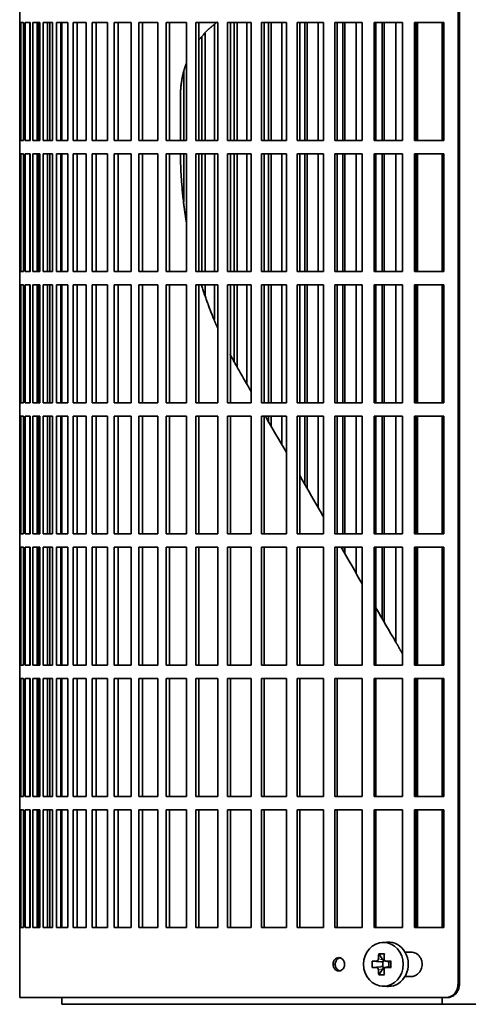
# Model space of a CAD drawing. Header units: millimetres. Extents: x 436 to 1321, y -1379 to 1435.
# Tile 11 of 27: x 443 to 544, y -100 to 121. Entities that reach past the tile are written whole.
import ezdxf

# ---------------------------------------------------------------- set-up
doc = ezdxf.new("R2010")
doc.units = ezdxf.units.MM
for name, color, linetype in [('M5X8_UNI7687', 7, 'Continuous'), ('VSI344-454_FILTR', 7, 'Continuous'), ('VSI344-454_SUPPO', 7, 'Continuous')]:
    doc.layers.add(name, color=color, linetype=linetype)

# ---------------------------------------------------------------- blocks, each defined once
blk = doc.blocks.new('SE')
at = {"layer": 'M5X8_UNI7687', "color": 7, "linetype": 'Continuous', "lineweight": 35}
for p, q in [((525.63, -86.49), (524.58, -86.56)), ((523.79, -89.15), (524.7, -90.45)), ((524.84, -90.73), (525.33, -90.73)), ((525.33, -90.76), (526.08, -90.95)), ((522.31, -90.79), (524.25, -90.95)), ((522.31, -92.17), (524.25, -92.02)), ((523.79, -93.82), (524.7, -92.51)), ((524.67, -92.05), (524.67, -90.92)), ((525.35, -92.23), (524.84, -92.23)), ((526.08, -92.01), (525.33, -92.21)), ((526.03, -90.94), (526.03, -92.03)), ((526.54, -90.79), (526.12, -90.95)), ((526.54, -92.17), (526.12, -92.02)), ((524.58, -96.4), (525.63, -96.47))]:
    blk.add_line(p, q, dxfattribs=at)
at = {"layer": 'M5X8_UNI7687', "color": 4, "linetype": 'Continuous', "lineweight": 9}
for p, q in [((523.69, -90.27), (524.7, -90.45)), ((524.25, -90.95), (523.24, -90.77)), ((523.24, -92.19), (524.25, -92.02)), ((524.7, -92.51), (523.69, -92.69)), ((525.43, -90.77), (526.12, -90.95)), ((526.12, -92.02), (525.43, -92.19))]:
    blk.add_line(p, q, dxfattribs=at)
at = {"layer": 'M5X8_UNI7687', "color": 7, "linetype": 'Continuous', "lineweight": 35}
for centre, radius, start, end in [((532.89, -91.48), 10.6, 176.2556, 183.7444), ((477.18, -91.48), 49.36, 359.1963, 0.8037)]:
    blk.add_arc(centre, radius, start, end, dxfattribs=at)
blk.add_ellipse((524.84, -91.48), major_axis=(0, -4.93), ratio=0.906308, dxfattribs=at)
for centre, major_axis, ratio, start_param, end_param in [((525.9, -91.48), (0, -5), 0.906308, 0, 3.201231), ((528.66, -91.48), (0, 10), 0.5, 1.335108, 1.449667), ((527.59, -94.55), (-8.86, 2.7), 0.529916, -1.123958, -0.974266), ((524.44, -90.48), (0.019, -0.502), 0.906042, 0.483343, 1.010141), ((524.24, -90.44), (0.561, -0.512), 0.450112, 0.58713, 1.105331), ((528.37, -91.48), (0, 10), 0.34202, 1.335108, 1.449667), ((528.52, -91.64), (-9.99, 0.37), 0.07899, -1.011873, -0.897313), ((528.52, -91.33), (-9.99, -0.37), 0.07899, 0.897313, 1.011873), ((528.66, -91.48), (0, -10), 0.5, -1.449667, -1.335108), ((524.24, -90.44), (0.85, -0.111), 0.58208, 4.795805, 5.314006), ((524.24, -92.52), (0.85, 0.111), 0.58208, 0.96918, 1.487381), ((524.44, -92.48), (0.019, 0.502), 0.906042, 5.273044, 5.799842), ((524.24, -92.52), (0.561, 0.512), 0.450112, 5.177855, 5.696055), ((528.37, -91.48), (0, -10), 0.34202, -1.449667, -1.335108), ((528.52, -91.64), (-9.99, 0.37), 0.07899, -1.36869, -1.254131), ((528.52, -91.33), (-9.99, -0.37), 0.07899, 1.254131, 1.36869), ((526.12, -90.44), (0.03, 0.507), 0.355475, 3.073309, 3.29989), ((526.12, -92.52), (0.03, -0.507), 0.355475, 2.983295, 3.209876), ((527.59, -88.42), (-8.86, -2.7), 0.529916, 0.974266, 1.123958), ((525.9, -91.48), (0, -5), 0.906308, 6.223547, 6.283185)]:
    blk.add_ellipse(centre, major_axis=major_axis, ratio=ratio, start_param=start_param, end_param=end_param, dxfattribs=at)
for points in [[(523.24, -90.77), (523.26, -90.77), (523.29, -90.77), (523.33, -90.76), (523.37, -90.75), (523.4, -90.73), (523.44, -90.71), (523.48, -90.69), (523.52, -90.66), (523.55, -90.62), (523.58, -90.59), (523.61, -90.55), (523.63, -90.51), (523.65, -90.46), (523.67, -90.42), (523.68, -90.37), (523.69, -90.33), (523.69, -90.29), (523.69, -90.27)], [(524.98, -90.27), (524.98, -90.29), (524.98, -90.33), (524.98, -90.37), (524.99, -90.42), (525.01, -90.46), (525.02, -90.51), (525.05, -90.55), (525.07, -90.59), (525.1, -90.62), (525.14, -90.66), (525.17, -90.69), (525.21, -90.71), (525.25, -90.73), (525.29, -90.75), (525.34, -90.76), (525.38, -90.77), (525.41, -90.77), (525.43, -90.77)], [(523.69, -92.69), (523.69, -92.67), (523.69, -92.64), (523.68, -92.59), (523.67, -92.54), (523.65, -92.5), (523.63, -92.46), (523.61, -92.42), (523.58, -92.38), (523.55, -92.34), (523.52, -92.31), (523.48, -92.28), (523.44, -92.25), (523.4, -92.23), (523.37, -92.21), (523.33, -92.2), (523.29, -92.19), (523.26, -92.19), (523.24, -92.19)], [(525.43, -92.19), (525.41, -92.19), (525.38, -92.19), (525.34, -92.2), (525.29, -92.21), (525.25, -92.23), (525.21, -92.25), (525.17, -92.28), (525.14, -92.31), (525.1, -92.34), (525.07, -92.38), (525.05, -92.42), (525.02, -92.46), (525.01, -92.5), (524.99, -92.54), (524.98, -92.59), (524.98, -92.64), (524.98, -92.67), (524.98, -92.69)]]:
    blk.add_open_spline(points, degree=3, dxfattribs=at)
at = {"layer": 'VSI344-454_FILTR', "color": 7, "linetype": 'Continuous', "lineweight": 35}
for p, q in [((541.61, -95.98), (541.61, 175.02)), ((541.92, -95.98), (541.92, 175.02)), ((443.05, 123.27), (443.05, 120.27)), ((443.05, 120.27), (443.17, 120.27)), ((443.05, 93.77), (443.05, 120.27)), ((443.17, 93.77), (443.17, 120.27)), ((443.33, 120.27), (443.94, 120.27)), ((443.33, 93.77), (443.33, 120.27)), ((443.94, 93.77), (443.94, 120.27)), ((444.31, 120.27), (445.41, 120.27)), ((444.31, 93.77), (444.31, 120.27)), ((445.29, 93.77), (445.29, 120.27)), ((445.41, 93.77), (445.41, 120.27)), ((445.98, 120.27), (447.56, 120.27)), ((445.98, 93.77), (445.98, 120.27)), ((446.95, 93.77), (446.95, 120.27)), ((447.38, 93.77), (447.38, 120.27)), ((447.56, 93.77), (447.56, 120.27)), ((448.33, 120.27), (450.39, 120.27)), ((448.33, 93.77), (448.33, 120.27)), ((449.29, 93.77), (449.29, 120.27)), ((449.85, 93.77), (449.85, 120.27)), ((450.39, 93.77), (450.39, 120.27)), ((451.36, 120.27), (453.88, 120.27)), ((451.36, 93.77), (451.36, 120.27)), ((452.29, 93.77), (452.29, 120.27)), ((453.88, 93.77), (453.88, 120.27)), ((455.04, 120.27), (458.02, 120.27)), ((455.04, 93.77), (455.04, 120.27)), ((455.95, 93.77), (455.95, 120.27)), ((458.02, 93.77), (458.02, 120.27)), ((459.37, 120.27), (462.78, 120.27)), ((459.37, 93.77), (459.37, 120.27)), ((460.25, 93.77), (460.25, 120.27)), ((462.78, 93.77), (462.78, 120.27)), ((464.32, 120.27), (468.15, 120.27)), ((464.32, 93.77), (464.32, 120.27)), ((465.16, 93.77), (465.16, 120.27)), ((468.15, 93.77), (468.15, 120.27)), ((469.86, 120.27), (474.09, 120.27)), ((469.86, 93.77), (469.86, 120.27)), ((470.66, 93.77), (470.66, 120.27)), ((474.09, 93.77), (474.09, 120.27)), ((475.97, 120.27), (480.59, 120.27)), ((475.97, 93.77), (475.97, 120.27)), ((476.73, 93.77), (476.73, 120.27)), ((480.59, 93.77), (480.59, 120.27)), ((482.62, 120.27), (487.59, 120.27)), ((482.62, 93.77), (482.62, 120.27)), ((483.33, 93.77), (483.33, 120.27)), ((486.82, 93.77), (486.82, 119.8)), ((487.59, 93.77), (487.59, 120.27)), ((489.78, 120.27), (495.08, 120.27)), ((489.78, 93.77), (489.78, 120.27)), ((490.43, 93.77), (490.43, 120.27)), ((491.28, 93.77), (491.28, 120.27)), ((491.96, 93.77), (491.96, 120.27)), ((494.16, 93.77), (494.16, 120.27)), ((495.08, 93.77), (495.08, 120.27)), ((497.4, 120.27), (503.02, 120.27)), ((497.4, 93.77), (497.4, 120.27)), ((498, 93.77), (498, 120.27)), ((499, 93.77), (499, 120.27)), ((499.63, 93.77), (499.63, 120.27)), ((501.96, 93.77), (501.96, 120.27)), ((503.02, 93.77), (503.02, 120.27)), ((505.46, 120.27), (511.36, 120.27)), ((505.46, 93.77), (505.46, 120.27)), ((506.01, 93.77), (506.01, 120.27)), ((507.14, 93.77), (507.14, 120.27)), ((507.72, 93.77), (507.72, 120.27)), ((510.16, 93.77), (510.16, 120.27)), ((511.36, 93.77), (511.36, 120.27)), ((513.92, 120.27), (520.07, 120.27)), ((513.92, 93.77), (513.92, 120.27)), ((514.41, 93.77), (514.41, 120.27)), ((515.68, 93.77), (515.68, 120.27)), ((516.19, 93.77), (516.19, 120.27)), ((518.74, 93.77), (518.74, 120.27)), ((520.07, 93.77), (520.07, 120.27)), ((522.73, 120.27), (529.11, 120.27)), ((522.73, 93.77), (522.73, 120.27)), ((523.15, 93.77), (523.15, 120.27)), ((524.55, 93.77), (524.55, 120.27)), ((525.01, 93.77), (525.01, 120.27)), ((527.65, 93.77), (527.65, 120.27)), ((529.11, 93.77), (529.11, 120.27)), ((531.85, 120.27), (538.42, 120.27)), ((531.85, 93.77), (531.85, 120.27)), ((532.21, 93.77), (532.21, 120.27)), ((538.42, 93.77), (538.42, 120.27)), ((484.76, 93.77), (484.76, 117.91)), ((484.03, 93.77), (484.03, 117.11)), ((479.96, 93.77), (479.96, 109.36)), ((443.05, 93.77), (443.17, 93.77)), ((443.05, 93.77), (443.05, 90.77)), ((443.33, 93.77), (443.94, 93.77)), ((444.31, 93.77), (445.41, 93.77)), ((445.98, 93.77), (447.56, 93.77)), ((448.33, 93.77), (450.39, 93.77)), ((451.36, 93.77), (453.88, 93.77)), ((455.04, 93.77), (458.02, 93.77)), ((459.37, 93.77), (462.78, 93.77)), ((464.32, 93.77), (468.15, 93.77)), ((469.86, 93.77), (474.09, 93.77)), ((475.97, 93.77), (480.59, 93.77)), ((482.62, 93.77), (487.59, 93.77)), ((489.78, 93.77), (495.08, 93.77)), ((497.4, 93.77), (503.02, 93.77)), ((505.46, 93.77), (511.36, 93.77)), ((513.92, 93.77), (520.07, 93.77)), ((522.73, 93.77), (529.11, 93.77)), ((531.85, 93.77), (538.42, 93.77)), ((443.05, 90.77), (443.17, 90.77)), ((443.05, 64.27), (443.05, 90.77)), ((443.17, 64.27), (443.17, 90.77)), ((443.33, 90.77), (443.94, 90.77)), ((443.33, 64.27), (443.33, 90.77)), ((443.94, 64.27), (443.94, 90.77)), ((444.31, 90.77), (445.41, 90.77)), ((444.31, 64.27), (444.31, 90.77)), ((445.29, 64.27), (445.29, 90.77)), ((445.41, 64.27), (445.41, 90.77)), ((445.98, 90.77), (447.56, 90.77)), ((445.98, 64.27), (445.98, 90.77)), ((446.95, 64.27), (446.95, 90.77)), ((447.38, 64.27), (447.38, 90.77)), ((447.56, 64.27), (447.56, 90.77)), ((448.33, 90.77), (450.39, 90.77)), ((448.33, 64.27), (448.33, 90.77)), ((449.29, 64.27), (449.29, 90.77)), ((449.85, 64.27), (449.85, 90.77)), ((450.39, 64.27), (450.39, 90.77)), ((451.36, 90.77), (453.88, 90.77)), ((451.36, 64.27), (451.36, 90.77)), ((452.29, 64.27), (452.29, 90.77)), ((453.88, 64.27), (453.88, 90.77)), ((455.04, 90.77), (458.02, 90.77)), ((455.04, 64.27), (455.04, 90.77)), ((455.95, 64.27), (455.95, 90.77)), ((458.02, 64.27), (458.02, 90.77)), ((459.37, 90.77), (462.78, 90.77)), ((459.37, 64.27), (459.37, 90.77)), ((460.25, 64.27), (460.25, 90.77)), ((462.78, 64.27), (462.78, 90.77)), ((464.32, 90.77), (468.15, 90.77)), ((464.32, 64.27), (464.32, 90.77)), ((465.16, 64.27), (465.16, 90.77)), ((468.15, 64.27), (468.15, 90.77)), ((469.86, 90.77), (474.09, 90.77)), ((469.86, 64.27), (469.86, 90.77)), ((470.66, 64.27), (470.66, 90.77)), ((474.09, 64.27), (474.09, 90.77)), ((475.97, 90.77), (480.59, 90.77)), ((475.97, 64.27), (475.97, 90.77)), ((476.73, 64.27), (476.73, 90.77)), ((479.96, 80), (479.96, 90.77)), ((480.59, 64.27), (480.59, 90.77)), ((482.62, 90.77), (487.59, 90.77)), ((482.62, 64.27), (482.62, 90.77)), ((483.33, 64.27), (483.33, 90.77)), ((484.03, 64.27), (484.03, 90.77)), ((484.76, 64.27), (484.76, 90.77)), ((486.82, 64.27), (486.82, 90.77)), ((487.59, 64.27), (487.59, 90.77)), ((489.78, 90.77), (495.08, 90.77)), ((489.78, 64.27), (489.78, 90.77)), ((490.43, 64.27), (490.43, 90.77)), ((491.28, 64.27), (491.28, 90.77)), ((491.96, 64.27), (491.96, 90.77)), ((494.16, 64.27), (494.16, 90.77)), ((495.08, 64.27), (495.08, 90.77)), ((497.4, 90.77), (503.02, 90.77)), ((497.4, 64.27), (497.4, 90.77)), ((498, 64.27), (498, 90.77)), ((499, 64.27), (499, 90.77)), ((499.63, 64.27), (499.63, 90.77)), ((501.96, 64.27), (501.96, 90.77)), ((503.02, 64.27), (503.02, 90.77)), ((505.46, 90.77), (511.36, 90.77)), ((505.46, 64.27), (505.46, 90.77)), ((506.01, 64.27), (506.01, 90.77)), ((507.14, 64.27), (507.14, 90.77)), ((507.72, 64.27), (507.72, 90.77)), ((510.16, 64.27), (510.16, 90.77)), ((511.36, 64.27), (511.36, 90.77)), ((513.92, 90.77), (520.07, 90.77)), ((513.92, 64.27), (513.92, 90.77)), ((514.41, 64.27), (514.41, 90.77)), ((515.68, 64.27), (515.68, 90.77)), ((516.19, 64.27), (516.19, 90.77)), ((518.74, 64.27), (518.74, 90.77)), ((520.07, 64.27), (520.07, 90.77)), ((522.73, 90.77), (529.11, 90.77)), ((522.73, 64.27), (522.73, 90.77)), ((523.15, 64.27), (523.15, 90.77)), ((524.55, 64.27), (524.55, 90.77)), ((525.01, 64.27), (525.01, 90.77)), ((527.65, 64.27), (527.65, 90.77)), ((529.11, 64.27), (529.11, 90.77)), ((531.85, 90.77), (538.42, 90.77)), ((531.85, 64.27), (531.85, 90.77)), ((532.21, 64.27), (532.21, 90.77)), ((538.42, 64.27), (538.42, 90.77)), ((443.05, 64.27), (443.17, 64.27)), ((443.05, 64.27), (443.05, 61.27)), ((443.33, 64.27), (443.94, 64.27)), ((444.31, 64.27), (445.41, 64.27)), ((445.98, 64.27), (447.56, 64.27)), ((448.33, 64.27), (450.39, 64.27)), ((451.36, 64.27), (453.88, 64.27)), ((455.04, 64.27), (458.02, 64.27)), ((459.37, 64.27), (462.78, 64.27)), ((464.32, 64.27), (468.15, 64.27)), ((469.86, 64.27), (474.09, 64.27)), ((475.97, 64.27), (480.59, 64.27)), ((482.62, 64.27), (487.59, 64.27)), ((489.78, 64.27), (495.08, 64.27)), ((497.4, 64.27), (503.02, 64.27)), ((505.46, 64.27), (511.36, 64.27)), ((513.92, 64.27), (520.07, 64.27)), ((522.73, 64.27), (529.11, 64.27)), ((531.85, 64.27), (538.42, 64.27)), ((443.05, 61.27), (443.17, 61.27)), ((443.05, 34.77), (443.05, 61.27)), ((443.17, 34.77), (443.17, 61.27)), ((443.33, 61.27), (443.94, 61.27)), ((443.33, 34.77), (443.33, 61.27)), ((443.94, 34.77), (443.94, 61.27)), ((444.31, 61.27), (445.41, 61.27)), ((444.31, 34.77), (444.31, 61.27)), ((445.29, 34.77), (445.29, 61.27)), ((445.41, 34.77), (445.41, 61.27)), ((445.98, 61.27), (447.56, 61.27)), ((445.98, 34.77), (445.98, 61.27)), ((446.95, 34.77), (446.95, 61.27)), ((447.38, 34.77), (447.38, 61.27)), ((447.56, 34.77), (447.56, 61.27)), ((448.33, 61.27), (450.39, 61.27)), ((448.33, 34.77), (448.33, 61.27)), ((449.29, 34.77), (449.29, 61.27)), ((449.85, 34.77), (449.85, 61.27)), ((450.39, 34.77), (450.39, 61.27)), ((451.36, 61.27), (453.88, 61.27)), ((451.36, 34.77), (451.36, 61.27)), ((452.29, 34.77), (452.29, 61.27)), ((453.88, 34.77), (453.88, 61.27)), ((455.04, 61.27), (458.02, 61.27)), ((455.04, 34.77), (455.04, 61.27)), ((455.95, 34.77), (455.95, 61.27)), ((458.02, 34.77), (458.02, 61.27)), ((459.37, 61.27), (462.78, 61.27)), ((459.37, 34.77), (459.37, 61.27)), ((460.25, 34.77), (460.25, 61.27)), ((462.78, 34.77), (462.78, 61.27)), ((464.32, 61.27), (468.15, 61.27)), ((464.32, 34.77), (464.32, 61.27)), ((465.16, 34.77), (465.16, 61.27)), ((468.15, 34.77), (468.15, 61.27)), ((469.86, 61.27), (474.09, 61.27)), ((469.86, 34.77), (469.86, 61.27)), ((470.66, 34.77), (470.66, 61.27)), ((474.09, 34.77), (474.09, 61.27)), ((475.97, 61.27), (480.59, 61.27)), ((475.97, 34.77), (475.97, 61.27)), ((476.73, 34.77), (476.73, 61.27)), ((480.59, 34.77), (480.59, 61.27)), ((482.62, 61.27), (487.59, 61.27)), ((482.62, 34.77), (482.62, 61.27)), ((483.33, 34.77), (483.33, 61.27)), ((484.76, 58.83), (484.76, 61.27)), ((486.82, 53.53), (486.82, 61.27)), ((487.59, 34.77), (487.59, 61.27)), ((489.78, 61.27), (495.08, 61.27)), ((489.78, 34.77), (489.78, 61.27)), ((490.43, 34.77), (490.43, 61.27)), ((491.28, 44.12), (491.28, 61.27)), ((491.96, 42.81), (491.96, 61.27)), ((494.16, 38.92), (494.16, 61.27)), ((495.08, 34.77), (495.08, 61.27)), ((497.4, 61.27), (503.02, 61.27)), ((497.4, 34.77), (497.4, 61.27)), ((498, 34.77), (498, 61.27)), ((499, 34.77), (499, 61.27)), ((499.63, 34.77), (499.63, 61.27)), ((501.96, 34.77), (501.96, 61.27)), ((503.02, 34.77), (503.02, 61.27)), ((505.46, 61.27), (511.36, 61.27)), ((505.46, 34.77), (505.46, 61.27)), ((506.01, 34.77), (506.01, 61.27)), ((507.14, 34.77), (507.14, 61.27)), ((507.72, 34.77), (507.72, 61.27)), ((510.16, 34.77), (510.16, 61.27)), ((511.36, 34.77), (511.36, 61.27)), ((513.92, 61.27), (520.07, 61.27)), ((513.92, 34.77), (513.92, 61.27)), ((514.41, 34.77), (514.41, 61.27)), ((515.68, 34.77), (515.68, 61.27)), ((516.19, 34.77), (516.19, 61.27)), ((518.74, 34.77), (518.74, 61.27)), ((520.07, 34.77), (520.07, 61.27)), ((522.73, 61.27), (529.11, 61.27)), ((522.73, 34.77), (522.73, 61.27)), ((523.15, 34.77), (523.15, 61.27)), ((524.55, 34.77), (524.55, 61.27)), ((525.01, 34.77), (525.01, 61.27)), ((527.65, 34.77), (527.65, 61.27)), ((529.11, 34.77), (529.11, 61.27)), ((531.85, 61.27), (538.42, 61.27)), ((531.85, 34.77), (531.85, 61.27)), ((532.21, 34.77), (532.21, 61.27)), ((538.42, 34.77), (538.42, 61.27)), ((443.05, 34.77), (443.17, 34.77)), ((443.05, 34.77), (443.05, 31.77)), ((443.33, 34.77), (443.94, 34.77)), ((444.31, 34.77), (445.41, 34.77)), ((445.98, 34.77), (447.56, 34.77)), ((448.33, 34.77), (450.39, 34.77)), ((451.36, 34.77), (453.88, 34.77)), ((455.04, 34.77), (458.02, 34.77)), ((459.37, 34.77), (462.78, 34.77)), ((464.32, 34.77), (468.15, 34.77)), ((469.86, 34.77), (474.09, 34.77)), ((475.97, 34.77), (480.59, 34.77)), ((482.62, 34.77), (487.59, 34.77)), ((489.78, 34.77), (495.08, 34.77)), ((497.4, 34.77), (503.02, 34.77)), ((505.46, 34.77), (511.36, 34.77)), ((513.92, 34.77), (520.07, 34.77)), ((522.73, 34.77), (529.11, 34.77)), ((531.85, 34.77), (538.42, 34.77)), ((443.05, 31.77), (443.17, 31.77)), ((443.05, 5.27), (443.05, 31.77)), ((443.17, 5.27), (443.17, 31.77)), ((443.33, 31.77), (443.94, 31.77)), ((443.33, 5.27), (443.33, 31.77)), ((443.94, 5.27), (443.94, 31.77)), ((444.31, 31.77), (445.41, 31.77)), ((444.31, 5.27), (444.31, 31.77)), ((445.29, 5.27), (445.29, 31.77)), ((445.41, 5.27), (445.41, 31.77)), ((445.98, 31.77), (447.56, 31.77)), ((445.98, 5.27), (445.98, 31.77)), ((446.95, 5.27), (446.95, 31.77)), ((447.38, 5.27), (447.38, 31.77)), ((447.56, 5.27), (447.56, 31.77)), ((448.33, 31.77), (450.39, 31.77)), ((448.33, 5.27), (448.33, 31.77)), ((449.29, 5.27), (449.29, 31.77)), ((449.85, 5.27), (449.85, 31.77)), ((450.39, 5.27), (450.39, 31.77)), ((451.36, 31.77), (453.88, 31.77)), ((451.36, 5.27), (451.36, 31.77)), ((452.29, 5.27), (452.29, 31.77)), ((453.88, 5.27), (453.88, 31.77)), ((455.04, 31.77), (458.02, 31.77)), ((455.04, 5.27), (455.04, 31.77)), ((455.95, 5.27), (455.95, 31.77)), ((458.02, 5.27), (458.02, 31.77)), ((459.37, 31.77), (462.78, 31.77)), ((459.37, 5.27), (459.37, 31.77)), ((460.25, 5.27), (460.25, 31.77)), ((462.78, 5.27), (462.78, 31.77)), ((464.32, 31.77), (468.15, 31.77)), ((464.32, 5.27), (464.32, 31.77)), ((465.16, 5.27), (465.16, 31.77)), ((468.15, 5.27), (468.15, 31.77)), ((469.86, 31.77), (474.09, 31.77)), ((469.86, 5.27), (469.86, 31.77)), ((470.66, 5.27), (470.66, 31.77)), ((474.09, 5.27), (474.09, 31.77)), ((475.97, 31.77), (480.59, 31.77)), ((475.97, 5.27), (475.97, 31.77)), ((476.73, 5.27), (476.73, 31.77)), ((480.59, 5.27), (480.59, 31.77)), ((482.62, 31.77), (487.59, 31.77)), ((482.62, 5.27), (482.62, 31.77)), ((483.33, 5.27), (483.33, 31.77)), ((487.59, 5.27), (487.59, 31.77)), ((489.78, 31.77), (495.08, 31.77)), ((489.78, 5.27), (489.78, 31.77)), ((490.43, 5.27), (490.43, 31.77)), ((495.08, 5.27), (495.08, 31.77)), ((497.4, 31.77), (503.02, 31.77)), ((497.4, 5.27), (497.4, 31.77)), ((498, 5.27), (498, 31.77)), ((499, 30.54), (499, 31.77)), ((499.63, 29.45), (499.63, 31.77)), ((501.96, 25.42), (501.96, 31.77)), ((503.02, 5.27), (503.02, 31.77)), ((505.46, 31.77), (511.36, 31.77)), ((505.46, 5.27), (505.46, 31.77)), ((506.01, 5.27), (506.01, 31.77)), ((507.14, 16.43), (507.14, 31.77)), ((507.72, 15.44), (507.72, 31.77)), ((510.16, 11.21), (510.16, 31.77)), ((511.36, 5.27), (511.36, 31.77)), ((513.92, 31.77), (520.07, 31.77)), ((513.92, 5.27), (513.92, 31.77)), ((514.41, 5.27), (514.41, 31.77)), ((515.68, 5.27), (515.68, 31.77)), ((516.19, 5.27), (516.19, 31.77)), ((518.74, 5.27), (518.74, 31.77)), ((520.07, 5.27), (520.07, 31.77)), ((522.73, 31.77), (529.11, 31.77)), ((522.73, 5.27), (522.73, 31.77)), ((523.15, 5.27), (523.15, 31.77)), ((524.55, 5.27), (524.55, 31.77)), ((525.01, 5.27), (525.01, 31.77)), ((527.65, 5.27), (527.65, 31.77)), ((529.11, 5.27), (529.11, 31.77)), ((531.85, 31.77), (538.42, 31.77)), ((531.85, 5.27), (531.85, 31.77)), ((532.21, 5.27), (532.21, 31.77)), ((538.42, 5.27), (538.42, 31.77)), ((443.05, 5.27), (443.17, 5.27)), ((443.05, 5.27), (443.05, 2.27)), ((443.33, 5.27), (443.94, 5.27)), ((444.31, 5.27), (445.41, 5.27)), ((445.98, 5.27), (447.56, 5.27)), ((448.33, 5.27), (450.39, 5.27)), ((451.36, 5.27), (453.88, 5.27)), ((455.04, 5.27), (458.02, 5.27)), ((459.37, 5.27), (462.78, 5.27)), ((464.32, 5.27), (468.15, 5.27)), ((469.86, 5.27), (474.09, 5.27)), ((475.97, 5.27), (480.59, 5.27)), ((482.62, 5.27), (487.59, 5.27)), ((489.78, 5.27), (495.08, 5.27)), ((497.4, 5.27), (503.02, 5.27)), ((505.46, 5.27), (511.36, 5.27)), ((513.92, 5.27), (520.07, 5.27)), ((522.73, 5.27), (529.11, 5.27)), ((531.85, 5.27), (538.42, 5.27)), ((443.05, 2.27), (443.17, 2.27)), ((443.05, -24.23), (443.05, 2.27)), ((443.17, -24.23), (443.17, 2.27)), ((443.33, 2.27), (443.94, 2.27)), ((443.33, -24.23), (443.33, 2.27)), ((443.94, -24.23), (443.94, 2.27)), ((444.31, 2.27), (445.41, 2.27)), ((444.31, -24.23), (444.31, 2.27)), ((445.29, -24.23), (445.29, 2.27)), ((445.41, -24.23), (445.41, 2.27)), ((445.98, 2.27), (447.56, 2.27)), ((445.98, -24.23), (445.98, 2.27)), ((446.95, -24.23), (446.95, 2.27)), ((447.38, -24.23), (447.38, 2.27)), ((447.56, -24.23), (447.56, 2.27)), ((448.33, 2.27), (450.39, 2.27)), ((448.33, -24.23), (448.33, 2.27)), ((449.29, -24.23), (449.29, 2.27)), ((449.85, -24.23), (449.85, 2.27)), ((450.39, -24.23), (450.39, 2.27)), ((451.36, 2.27), (453.88, 2.27)), ((451.36, -24.23), (451.36, 2.27)), ((452.29, -24.23), (452.29, 2.27)), ((453.88, -24.23), (453.88, 2.27)), ((455.04, 2.27), (458.02, 2.27)), ((455.04, -24.23), (455.04, 2.27)), ((455.95, -24.23), (455.95, 2.27)), ((458.02, -24.23), (458.02, 2.27)), ((459.37, 2.27), (462.78, 2.27)), ((459.37, -24.23), (459.37, 2.27)), ((460.25, -24.23), (460.25, 2.27)), ((462.78, -24.23), (462.78, 2.27)), ((464.32, 2.27), (468.15, 2.27)), ((464.32, -24.23), (464.32, 2.27)), ((465.16, -24.23), (465.16, 2.27)), ((468.15, -24.23), (468.15, 2.27)), ((469.86, 2.27), (474.09, 2.27)), ((469.86, -24.23), (469.86, 2.27)), ((470.66, -24.23), (470.66, 2.27)), ((474.09, -24.23), (474.09, 2.27)), ((475.97, 2.27), (480.59, 2.27)), ((475.97, -24.23), (475.97, 2.27)), ((476.73, -24.23), (476.73, 2.27)), ((480.59, -24.23), (480.59, 2.27)), ((482.62, 2.27), (487.59, 2.27)), ((482.62, -24.23), (482.62, 2.27)), ((483.33, -24.23), (483.33, 2.27)), ((487.59, -24.23), (487.59, 2.27)), ((489.78, 2.27), (495.08, 2.27)), ((489.78, -24.23), (489.78, 2.27)), ((490.43, -24.23), (490.43, 2.27)), ((495.08, -24.23), (495.08, 2.27)), ((497.4, 2.27), (503.02, 2.27)), ((497.4, -24.23), (497.4, 2.27)), ((498, -24.23), (498, 2.27)), ((503.02, -24.23), (503.02, 2.27)), ((505.46, 2.27), (511.36, 2.27)), ((505.46, -24.23), (505.46, 2.27)), ((506.01, -24.23), (506.01, 2.27)), ((511.36, -24.23), (511.36, 2.27)), ((513.92, 2.27), (520.07, 2.27)), ((513.92, -24.23), (513.92, 2.27)), ((514.41, -24.23), (514.41, 2.27)), ((515.68, 1.66), (515.68, 2.27)), ((516.19, 0.76), (516.19, 2.27)), ((518.74, -3.65), (518.74, 2.27)), ((520.07, -24.23), (520.07, 2.27)), ((522.73, 2.27), (529.11, 2.27)), ((522.73, -24.23), (522.73, 2.27)), ((523.15, -24.23), (523.15, 2.27)), ((524.55, -13.72), (524.55, 2.27)), ((525.01, -14.51), (525.01, 2.27)), ((527.65, -19.08), (527.65, 2.27)), ((529.11, -24.23), (529.11, 2.27)), ((531.85, 2.27), (538.42, 2.27)), ((531.85, -24.23), (531.85, 2.27)), ((532.21, -24.23), (532.21, 2.27)), ((538.42, -24.23), (538.42, 2.27)), ((443.05, -24.23), (443.17, -24.23)), ((443.05, -24.23), (443.05, -27.23)), ((443.33, -24.23), (443.94, -24.23)), ((444.31, -24.23), (445.41, -24.23)), ((445.98, -24.23), (447.56, -24.23)), ((448.33, -24.23), (450.39, -24.23)), ((451.36, -24.23), (453.88, -24.23)), ((455.04, -24.23), (458.02, -24.23)), ((459.37, -24.23), (462.78, -24.23)), ((464.32, -24.23), (468.15, -24.23)), ((469.86, -24.23), (474.09, -24.23)), ((475.97, -24.23), (480.59, -24.23)), ((482.62, -24.23), (487.59, -24.23)), ((489.78, -24.23), (495.08, -24.23)), ((497.4, -24.23), (503.02, -24.23)), ((505.46, -24.23), (511.36, -24.23)), ((513.92, -24.23), (520.07, -24.23)), ((522.73, -24.23), (529.11, -24.23)), ((531.85, -24.23), (538.42, -24.23)), ((443.05, -27.23), (443.17, -27.23)), ((443.05, -53.73), (443.05, -27.23)), ((443.17, -53.73), (443.17, -27.23)), ((443.33, -27.23), (443.94, -27.23)), ((443.33, -53.73), (443.33, -27.23)), ((443.94, -53.73), (443.94, -27.23)), ((444.31, -27.23), (445.41, -27.23)), ((444.31, -53.73), (444.31, -27.23)), ((445.29, -53.73), (445.29, -27.23)), ((445.41, -53.73), (445.41, -27.23)), ((445.98, -27.23), (447.56, -27.23)), ((445.98, -53.73), (445.98, -27.23)), ((446.95, -53.73), (446.95, -27.23)), ((447.38, -53.73), (447.38, -27.23)), ((447.56, -53.73), (447.56, -27.23)), ((448.33, -27.23), (450.39, -27.23)), ((448.33, -53.73), (448.33, -27.23)), ((449.29, -53.73), (449.29, -27.23)), ((449.85, -53.73), (449.85, -27.23)), ((450.39, -53.73), (450.39, -27.23)), ((451.36, -27.23), (453.88, -27.23)), ((451.36, -53.73), (451.36, -27.23)), ((452.29, -53.73), (452.29, -27.23)), ((453.88, -53.73), (453.88, -27.23)), ((455.04, -27.23), (458.02, -27.23)), ((455.04, -53.73), (455.04, -27.23)), ((455.95, -53.73), (455.95, -27.23)), ((458.02, -53.73), (458.02, -27.23)), ((459.37, -27.23), (462.78, -27.23)), ((459.37, -53.73), (459.37, -27.23)), ((460.25, -53.73), (460.25, -27.23)), ((462.78, -53.73), (462.78, -27.23)), ((464.32, -27.23), (468.15, -27.23)), ((464.32, -53.73), (464.32, -27.23)), ((465.16, -53.73), (465.16, -27.23)), ((468.15, -53.73), (468.15, -27.23)), ((469.86, -27.23), (474.09, -27.23)), ((469.86, -53.73), (469.86, -27.23)), ((470.66, -53.73), (470.66, -27.23)), ((474.09, -53.73), (474.09, -27.23)), ((475.97, -27.23), (480.59, -27.23)), ((475.97, -53.73), (475.97, -27.23)), ((476.73, -53.73), (476.73, -27.23)), ((480.59, -53.73), (480.59, -27.23)), ((482.62, -27.23), (487.59, -27.23)), ((482.62, -53.73), (482.62, -27.23)), ((483.33, -53.73), (483.33, -27.23)), ((487.59, -53.73), (487.59, -27.23)), ((489.78, -27.23), (495.08, -27.23)), ((489.78, -53.73), (489.78, -27.23)), ((490.43, -53.73), (490.43, -27.23)), ((495.08, -53.73), (495.08, -27.23)), ((497.4, -27.23), (503.02, -27.23)), ((497.4, -53.73), (497.4, -27.23)), ((498, -53.73), (498, -27.23)), ((503.02, -53.73), (503.02, -27.23)), ((505.46, -27.23), (511.36, -27.23)), ((505.46, -53.73), (505.46, -27.23)), ((506.01, -53.73), (506.01, -27.23)), ((511.36, -53.73), (511.36, -27.23)), ((513.92, -27.23), (520.07, -27.23)), ((513.92, -53.73), (513.92, -27.23)), ((514.41, -53.73), (514.41, -27.23)), ((520.07, -53.73), (520.07, -27.23)), ((522.73, -27.23), (529.11, -27.23)), ((522.73, -53.73), (522.73, -27.23)), ((523.15, -53.73), (523.15, -27.23)), ((529.11, -53.73), (529.11, -27.23)), ((531.85, -27.23), (538.42, -27.23)), ((531.85, -53.73), (531.85, -27.23)), ((532.21, -53.73), (532.21, -27.23)), ((538.42, -53.73), (538.42, -27.23)), ((443.05, -53.73), (443.17, -53.73)), ((443.05, -53.73), (443.05, -56.73)), ((443.33, -53.73), (443.94, -53.73)), ((444.31, -53.73), (445.41, -53.73)), ((445.98, -53.73), (447.56, -53.73)), ((448.33, -53.73), (450.39, -53.73)), ((451.36, -53.73), (453.88, -53.73)), ((455.04, -53.73), (458.02, -53.73)), ((459.37, -53.73), (462.78, -53.73)), ((464.32, -53.73), (468.15, -53.73)), ((469.86, -53.73), (474.09, -53.73)), ((475.97, -53.73), (480.59, -53.73)), ((482.62, -53.73), (487.59, -53.73)), ((489.78, -53.73), (495.08, -53.73)), ((497.4, -53.73), (503.02, -53.73)), ((505.46, -53.73), (511.36, -53.73)), ((513.92, -53.73), (520.07, -53.73)), ((522.73, -53.73), (529.11, -53.73)), ((531.85, -53.73), (538.42, -53.73)), ((443.05, -56.73), (443.17, -56.73)), ((443.05, -83.23), (443.05, -56.73)), ((443.17, -83.23), (443.17, -56.73)), ((443.33, -56.73), (443.94, -56.73)), ((443.33, -83.23), (443.33, -56.73)), ((443.94, -83.23), (443.94, -56.73)), ((444.31, -56.73), (445.41, -56.73)), ((444.31, -83.23), (444.31, -56.73)), ((445.29, -83.23), (445.29, -56.73)), ((445.41, -83.23), (445.41, -56.73)), ((445.98, -56.73), (447.56, -56.73)), ((445.98, -83.23), (445.98, -56.73)), ((446.95, -83.23), (446.95, -56.73)), ((447.38, -83.23), (447.38, -56.73)), ((447.56, -83.23), (447.56, -56.73)), ((448.33, -56.73), (450.39, -56.73)), ((448.33, -83.23), (448.33, -56.73)), ((449.29, -83.23), (449.29, -56.73)), ((449.85, -83.23), (449.85, -56.73)), ((450.39, -83.23), (450.39, -56.73)), ((451.36, -56.73), (453.88, -56.73)), ((451.36, -83.23), (451.36, -56.73)), ((452.29, -83.23), (452.29, -56.73)), ((453.88, -83.23), (453.88, -56.73)), ((455.04, -56.73), (458.02, -56.73)), ((455.04, -83.23), (455.04, -56.73)), ((455.95, -83.23), (455.95, -56.73)), ((458.02, -83.23), (458.02, -56.73)), ((459.37, -56.73), (462.78, -56.73)), ((459.37, -83.23), (459.37, -56.73)), ((460.25, -83.23), (460.25, -56.73)), ((462.78, -83.23), (462.78, -56.73)), ((464.32, -56.73), (468.15, -56.73)), ((464.32, -83.23), (464.32, -56.73)), ((465.16, -83.23), (465.16, -56.73)), ((468.15, -83.23), (468.15, -56.73)), ((469.86, -56.73), (474.09, -56.73)), ((469.86, -83.23), (469.86, -56.73)), ((470.66, -83.23), (470.66, -56.73)), ((474.09, -83.23), (474.09, -56.73)), ((475.97, -56.73), (480.59, -56.73)), ((475.97, -83.23), (475.97, -56.73)), ((476.73, -83.23), (476.73, -56.73)), ((480.59, -83.23), (480.59, -56.73)), ((482.62, -56.73), (487.59, -56.73)), ((482.62, -83.23), (482.62, -56.73)), ((483.33, -83.23), (483.33, -56.73)), ((487.59, -83.23), (487.59, -56.73)), ((489.78, -56.73), (495.08, -56.73)), ((489.78, -83.23), (489.78, -56.73)), ((490.43, -83.23), (490.43, -56.73)), ((495.08, -83.23), (495.08, -56.73)), ((497.4, -56.73), (503.02, -56.73)), ((497.4, -83.23), (497.4, -56.73)), ((498, -83.23), (498, -56.73)), ((503.02, -83.23), (503.02, -56.73)), ((505.46, -56.73), (511.36, -56.73)), ((505.46, -83.23), (505.46, -56.73)), ((506.01, -83.23), (506.01, -56.73)), ((511.36, -83.23), (511.36, -56.73)), ((513.92, -56.73), (520.07, -56.73)), ((513.92, -83.23), (513.92, -56.73)), ((514.41, -83.23), (514.41, -56.73)), ((520.07, -83.23), (520.07, -56.73)), ((522.73, -56.73), (529.11, -56.73)), ((522.73, -83.23), (522.73, -56.73)), ((523.15, -83.23), (523.15, -56.73)), ((529.11, -83.23), (529.11, -56.73)), ((531.85, -56.73), (538.42, -56.73)), ((531.85, -83.23), (531.85, -56.73)), ((532.21, -83.23), (532.21, -56.73)), ((538.42, -83.23), (538.42, -56.73)), ((443.05, -83.23), (443.17, -83.23)), ((443.05, -83.23), (443.05, -98.98)), ((443.33, -83.23), (443.94, -83.23)), ((444.31, -83.23), (445.41, -83.23)), ((445.98, -83.23), (447.56, -83.23)), ((448.33, -83.23), (450.39, -83.23)), ((451.36, -83.23), (453.88, -83.23)), ((455.04, -83.23), (458.02, -83.23)), ((459.37, -83.23), (462.78, -83.23)), ((464.32, -83.23), (468.15, -83.23)), ((469.86, -83.23), (474.09, -83.23)), ((475.97, -83.23), (480.59, -83.23)), ((482.62, -83.23), (487.59, -83.23)), ((489.78, -83.23), (495.08, -83.23)), ((497.4, -83.23), (503.02, -83.23)), ((505.46, -83.23), (511.36, -83.23)), ((513.92, -83.23), (520.07, -83.23)), ((522.73, -83.23), (529.11, -83.23)), ((531.85, -83.23), (538.42, -83.23)), ((531, -88.73), (529.69, -88.73)), ((529.69, -94.23), (531, -94.23)), ((538.77, -98.98), (443.05, -98.98)), ((539.08, -98.98), (538.77, -98.98))]:
    blk.add_line(p, q, dxfattribs=at)
at = {"layer": 'VSI344-454_FILTR', "color": 4, "linetype": 'Continuous', "lineweight": 9}
for p, q in [((513.5, -91.48), (514, -91.48)), ((541.92, -95.98), (541.61, -95.98))]:
    blk.add_line(p, q, dxfattribs=at)
at = {"layer": 'VSI344-454_FILTR', "color": 7, "linetype": 'Continuous', "lineweight": 35}
for points, knots in [([(513.5, -91.48), (513.51, -91.35), (513.53, -91.08), (513.67, -90.71), (513.91, -90.35), (514.3, -90.06), (514.8, -89.94), (515.31, -90.06), (515.74, -90.4), (516.05, -90.89), (516.08, -91.29), (516.1, -91.48)], [0, 0, 0, 0, 0.084454, 0.168831, 0.25477, 0.378375, 0.501304, 0.626685, 0.750981, 0.875806, 1, 1, 1, 1]), ([(515.3, -89.98), (515.13, -89.98), (514.8, -90.06), (514.41, -90.35), (514.17, -90.71), (514.03, -91.08), (514.01, -91.35), (514, -91.48)], [0.5001436, 0.5001436, 0.5001436, 0.5001436, 0.6219592, 0.7454545, 0.8313176, 0.915596, 1, 1, 1, 1]), ([(531, -94.23), (531.14, -94.22), (531.43, -94.21), (531.86, -94.08), (532.28, -93.88), (532.66, -93.58), (533.04, -93.16), (533.42, -92.48), (533.62, -91.51), (533.44, -90.55), (532.98, -89.65), (532.18, -88.9), (531.38, -88.79), (531, -88.73)], [0, 0, 0, 0, 0.053459, 0.108873, 0.166241, 0.225564, 0.286842, 0.368684, 0.501097, 0.624779, 0.701219, 0.857925, 1, 1, 1, 1]), ([(516.1, -91.48), (516.09, -91.61), (516.07, -91.88), (515.93, -92.25), (515.69, -92.62), (515.3, -92.91), (514.79, -93.02), (514.28, -92.9), (513.86, -92.56), (513.55, -92.07), (513.52, -91.68), (513.5, -91.48)], [0, 0, 0, 0, 0.084454, 0.168831, 0.25477, 0.378375, 0.501304, 0.626685, 0.750981, 0.875806, 1, 1, 1, 1]), ([(514, -91.48), (514.01, -91.61), (514.02, -91.87), (514.16, -92.24), (514.4, -92.6), (514.78, -92.9), (515.12, -92.98), (515.29, -92.98), (515.3, -92.98)], [0, 0, 0, 0, 0.0839215, 0.1651632, 0.2496847, 0.3738706, 0.4991399, 0.5001436, 0.5001436, 0.5001436, 0.5001436]), ([(538.77, -98.98), (538.82, -98.98), (538.93, -98.98), (539.09, -98.96), (539.24, -98.94), (539.4, -98.91), (539.55, -98.87), (539.7, -98.82), (539.98, -98.7), (540.35, -98.49), (540.79, -98.12), (541.14, -97.66), (541.36, -97.22), (541.49, -96.85), (541.56, -96.57), (541.6, -96.28), (541.6, -96.08), (541.61, -95.98)], [0, 0, 0, 0, 0.036074, 0.071835, 0.107394, 0.142867, 0.178369, 0.214015, 0.24992, 0.375515, 0.499618, 0.623903, 0.749864, 0.812552, 0.874725, 0.937001, 1, 1, 1, 1]), ([(541.92, -95.98), (541.92, -96.04), (541.92, -96.15), (541.9, -96.32), (541.88, -96.49), (541.85, -96.65), (541.81, -96.81), (541.76, -96.97), (541.66, -97.26), (541.46, -97.66), (541.1, -98.12), (540.67, -98.49), (540.25, -98.72), (539.9, -98.86), (539.63, -98.93), (539.36, -98.97), (539.17, -98.98), (539.08, -98.98)], [0, 0, 0, 0, 0.03611, 0.071905, 0.107497, 0.143003, 0.178538, 0.214218, 0.250157, 0.376062, 0.500392, 0.624478, 0.750119, 0.812755, 0.874869, 0.937079, 1, 1, 1, 1])]:
    blk.add_open_spline(points, degree=3, knots=knots, dxfattribs=at)
at = {"layer": 'VSI344-454_SUPPO', "color": 7, "linetype": 'Continuous', "lineweight": 35}
for p, q in [((452.54, 93.77), (452.54, 120.27)), ((532.48, 93.77), (532.48, 120.27)), ((538.08, 93.77), (538.08, 120.27)), ((479.19, 93.77), (479.19, 103.67)), ((452.54, 64.27), (452.54, 90.77)), ((532.48, 64.27), (532.48, 90.77)), ((538.08, 64.27), (538.08, 90.77)), ((452.54, 34.77), (452.54, 61.27)), ((532.48, 34.77), (532.48, 61.27)), ((538.08, 34.77), (538.08, 61.27)), ((452.54, 5.27), (452.54, 31.77)), ((532.48, 5.27), (532.48, 31.77)), ((538.08, 5.27), (538.08, 31.77)), ((452.54, -24.23), (452.54, 2.27)), ((532.48, -24.23), (532.48, 2.27)), ((538.08, -24.23), (538.08, 2.27)), ((452.54, -53.73), (452.54, -27.23)), ((532.48, -53.73), (532.48, -27.23)), ((538.08, -53.73), (538.08, -27.23)), ((452.54, -83.23), (452.54, -56.73)), ((532.48, -83.23), (532.48, -56.73)), ((538.08, -83.23), (538.08, -56.73)), ((452.54, -100.48), (452.54, -98.98)), ((538.08, -100.48), (538.08, -98.98)), ((452.54, -100.48), (538.08, -100.48)), ((538.08, -100.48), (568.38, -100.48))]:
    blk.add_line(p, q, dxfattribs=at)
for points, degree, knots in [([(483.3, 116.26), (484.29, 117.57), (485.5, 118.72), (486.45, 119.62), (487.51, 120.38)], 2, [0.6005011, 0.6005011, 0.6005011, 0.75, 0.75, 0.8713006, 0.8713006, 0.8713006]), ([(479.19, 103.67), (479.19, 106.52), (479.92, 109.25), (480.19, 110.25), (480.55, 111.21)], 2, [0, 0, 0, 0.25, 0.25, 0.3403799, 0.3403799, 0.3403799]), ([(480.56, 75.19), (480.26, 76.96), (480.03, 78.74), (479.25, 84.72), (479.19, 90.77)], 2, [0.6816481, 0.6816481, 0.6816481, 0.75, 0.75, 0.9800661, 0.9800661, 0.9800661]), ([(487.53, 51.61), (487.1, 52.59), (486.7, 53.58), (485.15, 57.35), (483.91, 61.24)], 2, [0.2087608, 0.2087608, 0.2087608, 0.25, 0.25, 0.4066844, 0.4066844, 0.4066844]), ([(511.36, 9.12), (510.99, 9.77), (509.21, 12.85), (507.43, 15.94), (506.01, 18.4)], 3, [0.4683719, 0.4683719, 0.4683719, 0.4683719, 0.5, 0.6198456, 0.6198456, 0.6198456, 0.6198456])]:
    blk.add_open_spline(points, degree=degree, knots=knots, dxfattribs=at)
for points, degree in [([(492.38, 42), (491.33, 43.84), (490.35, 45.71)], 2), ([(495.08, 37.32), (494.19, 38.88), (493.29, 40.44), (492.38, 42)], 3), ([(503.02, 23.58), (501.45, 26.3), (499.87, 29.03), (498.29, 31.77)], 3), ([(520.07, -5.96), (518.5, -3.23), (516.91, -0.48), (515.32, 2.27)], 3), ([(527.66, -19.09), (526.16, -16.5), (524.66, -13.9), (523.15, -11.3)], 3), ([(529.19, -21.84), (528.44, -20.46), (527.66, -19.09)], 2), ([(532.5, -28.36), (532.38, -28.1), (532.25, -27.84)], 2)]:
    blk.add_open_spline(points, degree=degree, dxfattribs=at)

msp = doc.modelspace()

# ---------------------------------------------------------------- block references
msp.add_blockref('SE', (0, 0))

doc.saveas('drawing.dxf')
